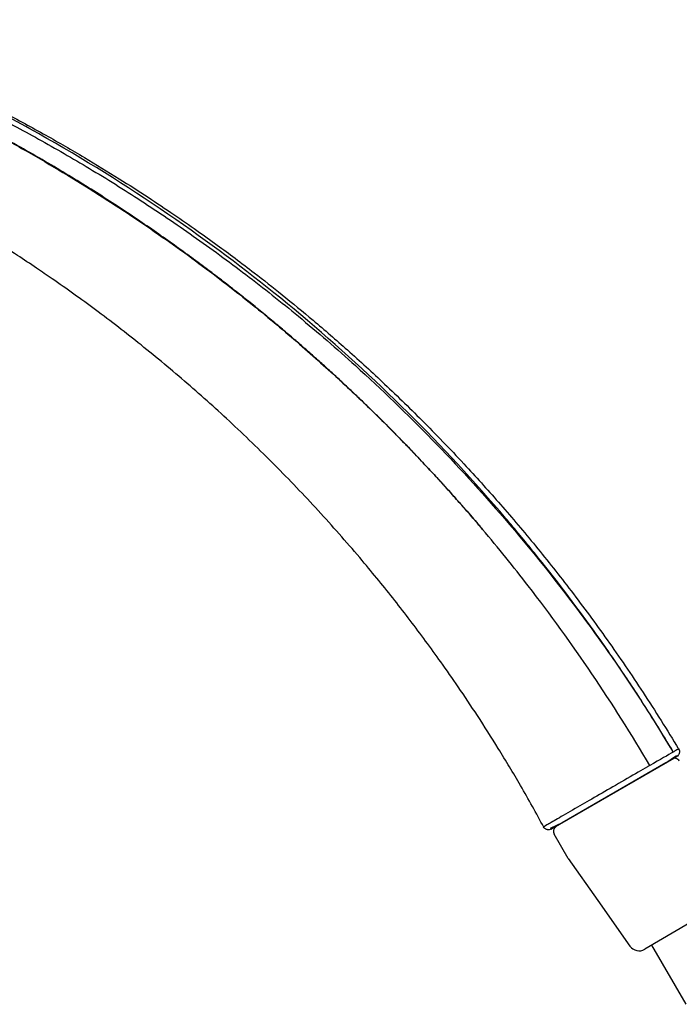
# Model space of a CAD drawing. Extents: x 1146 to 2071, y 55 to 709.
# Tile 15 of 17: x 1812 to 1930, y 310 to 486. Entities that reach past the tile are written whole.
import ezdxf

# ---------------------------------------------------------------- set-up
doc = ezdxf.new("R2010")
doc.units = 0
doc.layers.get('0').update_dxf_attribs({"linetype": 'CONTINUOUS'})
doc.layers.add('DIM', color=140, linetype='CONTINUOUS')

msp = doc.modelspace()

# ---------------------------------------------------------------- linework, layer by layer
at = {"ltscale": 0.5}
msp.add_line((1907.18, 341.08), (1929.66, 354.057), dxfattribs=at)
for points, knots in [([(1771.232, 486.227), (1774.769, 484.944), (1781.585, 482.327), (1791.364, 478.167), (1800.402, 473.96), (1808.715, 469.767), (1816.322, 465.647), (1823.242, 461.653), (1829.346, 457.924), (1834.69, 454.496), (1839.33, 451.394), (1843.457, 448.53), (1847.109, 445.912), (1850.54, 443.381), (1854.429, 440.429), (1859.117, 436.742), (1864.7, 432.148), (1870.853, 426.823), (1877.525, 420.714), (1884.656, 413.769), (1891.58, 406.555), (1898.217, 399.175), (1904.506, 391.738), (1910.901, 383.658), (1917.35, 374.909), (1923.8, 365.464), (1927.957, 358.852), (1930.021, 355.423)], [0, 0, 0, 0, 0.0537842, 0.1044398, 0.1519616, 0.196345, 0.2375853, 0.2756784, 0.3106207, 0.3398803, 0.3664868, 0.3904381, 0.411732, 0.430754, 0.4514195, 0.481572, 0.5160411, 0.5548316, 0.5979486, 0.6453982, 0.6971867, 0.7409268, 0.7873531, 0.8364693, 0.8882795, 0.9427883, 1, 1, 1, 1]), ([(1772.352, 484.404), (1775.059, 483.386), (1780.59, 481.305), (1788.94, 477.808), (1797.528, 473.924), (1806.324, 469.6), (1815.306, 464.817), (1824.447, 459.544), (1833.716, 453.754), (1843.082, 447.42), (1852.508, 440.514), (1862.241, 432.793), (1878.332, 418.852), (1895.779, 400.98), (1912.078, 380.515), (1921.975, 366.369), (1927.023, 358.177), (1929.052, 354.883)], [0, 0, 0, 0, 0.0418763, 0.0855553, 0.1310395, 0.1783318, 0.2274351, 0.2783522, 0.3310864, 0.3856407, 0.4420185, 0.500223, 0.5654612, 0.7502209, 0.8607005, 0.9439867, 1, 1, 1, 1]), ([(1929.056, 354.885), (1927.776, 357), (1925.006, 361.578), (1920.291, 368.816), (1913.423, 378.726), (1906.215, 388.179), (1895.224, 401.41), (1881.644, 416.092), (1862.745, 433.318), (1842.14, 449.207), (1823.627, 461.148), (1808.113, 469.737), (1796.318, 475.617), (1784.765, 480.832), (1776.682, 483.971), (1772.802, 485.477)], [0, 0, 0, 0, 0.0357276, 0.077351, 0.1248638, 0.2099921, 0.2490748, 0.3735108, 0.49874, 0.6183074, 0.7492938, 0.8168062, 0.8746144, 0.9398159, 1, 1, 1, 1]), ([(1773.746, 481.334), (1776.547, 480.213), (1782.064, 478.004), (1790.086, 474.439), (1797.761, 470.783), (1805.084, 467.036), (1812.064, 463.229), (1818.704, 459.381), (1825.011, 455.513), (1830.992, 451.645), (1836.654, 447.796), (1842.004, 443.982), (1847.051, 440.221), (1851.802, 436.528), (1856.265, 432.917), (1860.45, 429.402), (1864.363, 425.996), (1868.014, 422.71), (1871.409, 419.555), (1874.557, 416.542), (1877.466, 413.679), (1880.143, 410.976), (1882.595, 408.439), (1884.827, 406.077), (1886.847, 403.895), (1888.661, 401.899), (1890.273, 400.095), (1891.688, 398.486), (1892.911, 397.078), (1893.946, 395.873), (1894.572, 395.136), (1894.855, 394.803)], [0, 0, 0, 0, 0.0601901, 0.1185495, 0.1750774, 0.2297731, 0.2826357, 0.3336647, 0.3828593, 0.4302188, 0.4757427, 0.5194303, 0.5612811, 0.6012945, 0.63947, 0.6758071, 0.7103053, 0.7429643, 0.7737835, 0.8027626, 0.8299013, 0.8551992, 0.878656, 0.9002714, 0.9200451, 0.9379769, 0.9540665, 0.9683138, 0.9807186, 0.9912807, 1, 1, 1, 1]), ([(1894.858, 394.806), (1894.422, 395.322), (1893.984, 395.837), (1893.405, 396.511), (1893.267, 396.673), (1892.837, 397.171), (1892.546, 397.508), (1891.954, 398.19), (1891.653, 398.535), (1891.045, 399.229), (1890.738, 399.578), (1890.107, 400.291), (1889.783, 400.655), (1889.12, 401.397), (1888.781, 401.775), (1888.087, 402.544), (1887.732, 402.935), (1887.008, 403.729), (1886.638, 404.133), (1885.885, 404.95), (1885.5, 405.365), (1884.717, 406.205), (1884.318, 406.63), (1883.506, 407.492), (1883.092, 407.928), (1882.25, 408.81), (1881.822, 409.256), (1880.95, 410.159), (1880.506, 410.616), (1879.604, 411.538), (1879.145, 412.005), (1878.211, 412.947), (1877.736, 413.424), (1876.769, 414.386), (1876.278, 414.872), (1875.279, 415.854), (1874.77, 416.35), (1873.737, 417.352), (1873.211, 417.858), (1872.141, 418.879), (1871.597, 419.395), (1870.494, 420.434), (1869.934, 420.956), (1868.789, 422.018), (1868.204, 422.556), (1867.007, 423.648), (1866.395, 424.202), (1865.143, 425.325), (1864.503, 425.895), (1863.194, 427.05), (1862.525, 427.635), (1861.155, 428.823), (1860.454, 429.425), (1859.02, 430.645), (1858.286, 431.263), (1856.784, 432.517), (1856.016, 433.152), (1854.442, 434.44), (1853.637, 435.092), (1851.987, 436.414), (1851.143, 437.083), (1849.415, 438.437), (1848.532, 439.122), (1846.718, 440.511), (1845.787, 441.216), (1843.873, 442.648), (1842.889, 443.375), (1840.866, 444.85), (1839.828, 445.597), (1837.695, 447.111), (1836.6, 447.878), (1834.354, 449.428), (1833.202, 450.212), (1830.839, 451.795), (1829.628, 452.594), (1827.146, 454.207), (1825.874, 455.019), (1823.27, 456.656), (1821.938, 457.479), (1819.199, 459.142), (1817.793, 459.981), (1814.903, 461.672), (1813.42, 462.523), (1810.375, 464.236), (1808.813, 465.097), (1805.61, 466.826), (1803.968, 467.692), (1800.608, 469.427), (1798.89, 470.294), (1795.362, 472.03), (1793.553, 472.899), (1789.841, 474.635), (1787.937, 475.502), (1784.04, 477.228), (1782.045, 478.086), (1777.969, 479.787), (1775.886, 480.63), (1773.794, 481.449)], [0, 0, 0, 0, 0.0134839, 0.0134839, 0.0177237, 0.0177237, 0.0266098, 0.0266098, 0.0357374, 0.0357374, 0.0450087, 0.0450087, 0.0547259, 0.0547259, 0.06486, 0.06486, 0.0753886, 0.0753886, 0.0862952, 0.0862952, 0.0975681, 0.0975681, 0.1091998, 0.1091998, 0.1211861, 0.1211861, 0.1335258, 0.1335258, 0.1462201, 0.1462201, 0.1592722, 0.1592722, 0.1726874, 0.1726874, 0.1864722, 0.1864722, 0.200635, 0.200635, 0.2151854, 0.2151854, 0.2301344, 0.2301344, 0.2454144, 0.2454144, 0.2612717, 0.2612717, 0.2777301, 0.2777301, 0.2948151, 0.2948151, 0.3125542, 0.3125542, 0.3309767, 0.3309767, 0.350114, 0.350114, 0.3699995, 0.3699995, 0.3906683, 0.3906683, 0.4121579, 0.4121579, 0.434447, 0.434447, 0.4577343, 0.4577343, 0.4821351, 0.4821351, 0.5076564, 0.5076564, 0.534307, 0.534307, 0.5620969, 0.5620969, 0.5910368, 0.5910368, 0.6211376, 0.6211376, 0.6523752, 0.6523752, 0.6850408, 0.6850408, 0.7191523, 0.7191523, 0.7547216, 0.7547216, 0.7917538, 0.7917538, 0.8301415, 0.8301415, 0.8701747, 0.8701747, 0.9118847, 0.9118847, 0.9551924, 0.9551924, 1, 1, 1, 1]), ([(1905.838, 341.402), (1904.482, 343.909), (1901.824, 348.654), (1897.831, 355.322), (1894.083, 361.223), (1890.633, 366.386), (1887.525, 370.835), (1884.652, 374.797), (1881.893, 378.472), (1879.086, 382.088), (1876.215, 385.667), (1871.855, 390.924), (1865.867, 397.743), (1858.081, 405.932), (1850.082, 413.699), (1841.917, 421.033), (1833.731, 427.842), (1825.628, 434.091), (1819.319, 438.614), (1814.623, 441.823), (1811.189, 444.103), (1807.098, 446.728), (1802.321, 449.672), (1796.872, 452.874), (1790.739, 456.292), (1783.899, 459.858), (1778.525, 462.531), (1775.398, 463.939), (1774.836, 464.188)], [0, 0, 0, 0, 0.0467948, 0.0893335, 0.1276049, 0.1615988, 0.1913064, 0.2167198, 0.2419718, 0.2667796, 0.2918931, 0.3173127, 0.3789377, 0.440891, 0.5028444, 0.561982, 0.6210962, 0.6776676, 0.7299882, 0.7485737, 0.7710716, 0.7976753, 0.8283914, 0.8632271, 0.9014589, 0.9436814, 0.9899045, 1, 1, 1, 1]), ([(1930.009, 355.436), (1930.013, 355.438), (1930.017, 355.441), (1929.922, 355.386), (1929.581, 355.188), (1929.216, 354.978), (1929.056, 354.885)], [0, 0, 0, 0, 0.0006638, 0.383306, 0.7277555, 1, 1, 1, 1]), ([(1930.018, 355.44), (1930.085, 355.326), (1930.152, 355.145), (1930.167, 354.878), (1930.136, 354.672), (1930.063, 354.476), (1929.92, 354.251), (1929.774, 354.124), (1929.66, 354.057)], [0, 0, 0, 0, 0.2390546, 0.3680088, 0.4998046, 0.6316332, 0.7606777, 1, 1, 1, 1]), ([(1924.857, 352.466), (1924.709, 352.382), (1924.064, 352.014), (1922.163, 350.923), (1917.649, 348.319), (1911.828, 344.954), (1908.062, 342.778), (1906.198, 341.701), (1905.796, 341.468), (1905.8, 341.471), (1905.804, 341.473)], [0, 0, 0, 0, 0.0201251, 0.0878123, 0.2362953, 0.4979321, 0.6654399, 0.8361729, 0.9981449, 1, 1, 1, 1]), ([(1907.18, 341.08), (1907.064, 341.015), (1906.881, 340.952), (1906.612, 340.941), (1906.405, 340.977), (1906.211, 341.055), (1905.988, 341.204), (1905.864, 341.355), (1905.8, 341.471)], [0, 0, 0, 0, 0.2390698, 0.3681117, 0.4999996, 0.6318875, 0.7609295, 1, 1, 1, 1])]:
    msp.add_open_spline(points, degree=3, knots=knots)
for points in [[(1903.053, 384.677), (1900.393, 388.11), (1897.659, 391.487), (1894.855, 394.803)], [(1924.857, 352.466), (1918.285, 363.657), (1910.997, 374.423), (1903.053, 384.677)], [(1929.052, 354.883), (1928.17, 354.378), (1926.699, 353.53), (1924.857, 352.466)]]:
    msp.add_open_spline(points, degree=3)
at = {"layer": 'DIM', "color": 250}
for p, q in [((1927.73, 352.944), (1929.651, 354.289)), ((1927.73, 352.944), (1909.11, 342.194)), ((1909.11, 342.194), (1906.984, 341.202)), ((1910.23, 335.825), (1907.705, 340.14)), ((1910.23, 335.825), (1915.538, 328.271)), ((1915.538, 328.271), (1921.288, 320.089)), ((1932.056, 324.265), (1923.934, 319.513)), ((1931.399, 309.646), (1925.194, 320.25)), ((1925.333, 319.99), (1925.383, 320.022))]:
    msp.add_line(p, q, dxfattribs=at)
for centre, radius, start, end in [((1929.282, 352.767), 1, 30.33377, 120.33833), ((1908.568, 340.645), 1, 120.33377, 210.33377), ((1922.924, 321.239), 2, 215.09741, 300.33377)]:
    msp.add_arc(centre, radius, start, end, dxfattribs=at)

doc.saveas('drawing.dxf')
